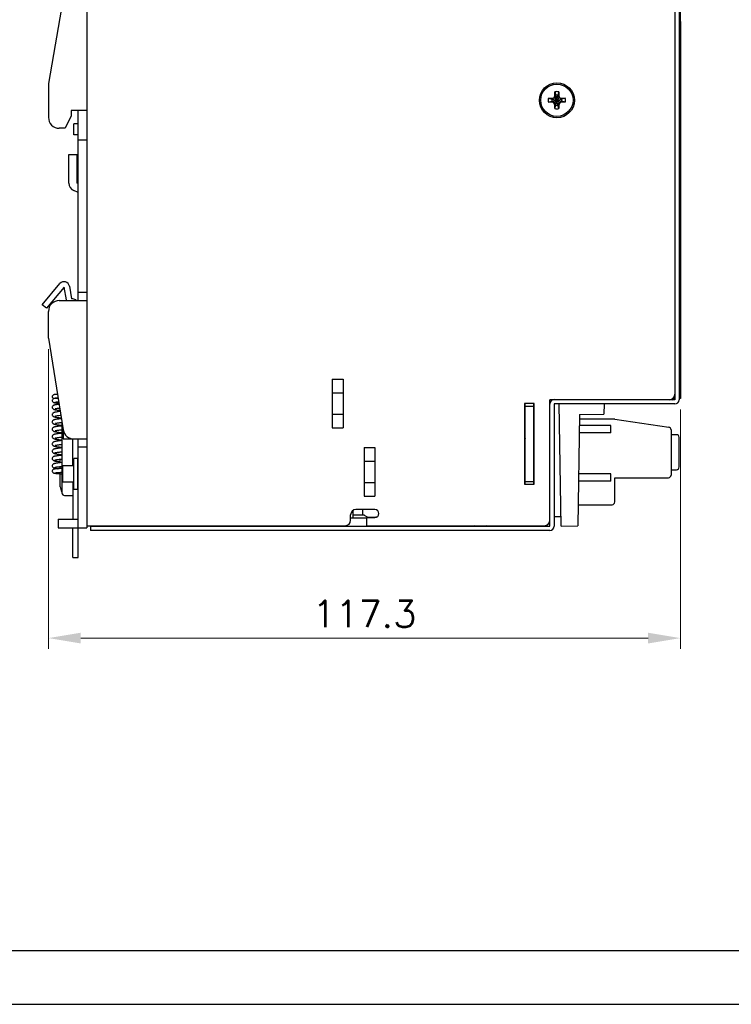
# Model space of a CAD drawing. Header units: inches. Extents: x 0 to 5108, y 0 to 2887.
# Tile 3 of 9: x 156 to 288, y 0 to 183. Entities that reach past the tile are written whole.
import ezdxf

# ---------------------------------------------------------------- set-up
doc = ezdxf.new("R2010")
doc.units = ezdxf.units.IN
doc.header["$MEASUREMENT"] = 0
doc.layers.add('Dimension', color=2, linetype='Continuous', lineweight=9)
doc.styles.add('ROMANS', font='romans')
doc.dimstyles.new('yutana', dxfattribs={"dimscale": 2, "dimtxt": 2, "dimasz": 1.5, "dimexe": 1, "dimexo": 1, "dimgap": 1, "dimtad": 1, "dimdec": 1, "dimzin": 0, "dimdsep": 46, "dimtxsty": 'ROMANS', "dimcen": 0, "dimadec": 0, "dimazin": 0, "dimtp": 0.01, "dimtm": 0.01, "dimtfac": 1, "dimtdec": 1, "dimtmove": 0, "dimatfit": 3, "dimfxl": 1, "dimtolj": 1, "dimtzin": 0, "dimlwd": 0, "dimlwe": 0, "dimarcsym": 0})

# ---------------------------------------------------------------- blocks, each defined once
blk = doc.blocks.new('*D4')
at = {"layer": 'Defpoints', "color": 0}
for p in [(161.08, 123.67), (278.41, 112.47), (278.41, 68)]:
    blk.add_point(p, dxfattribs=at)
at = {"layer": 'Dimension', "color": 0, "lineweight": 0}
for p, q in [((161.08, 121.67), (161.08, 66)), ((278.41, 110.47), (278.41, 66)), ((167.08, 68), (272.41, 68))]:
    blk.add_line(p, q, dxfattribs=at)
at = {"layer": 'Dimension', "color": 0}
for points in [[(167.08, 69), (167.08, 67), (161.08, 68)], [(272.41, 69), (272.41, 67), (278.41, 68)]]:
    blk.add_solid(points, dxfattribs=at)
at = {"layer": 'Dimension', "color": 0, "insert": (219.74, 72.5), "char_height": 5, "attachment_point": 5, "style": 'ROMANS'}
blk.add_mtext('\\A1;117.3', dxfattribs=at)

msp = doc.modelspace()

# ---------------------------------------------------------------- linework, layer by layer
at = {"linetype": 'Continuous'}
for p, q in [((168.18, 208.07), (168.18, 88.47)), ((277.38, 208.17), (277.38, 112.27)), ((278.18, 208.17), (278.18, 112.27)), ((278.36, 207.97), (278.36, 177.72)), ((163.8, 186.81), (161.08, 170.97)), ((278.31, 182.48), (278.36, 182.48)), ((278.41, 182.48), (278.41, 112.47)), ((278.41, 177.72), (278.36, 177.72)), ((161.08, 170.97), (161.08, 164.67)), ((253.92, 168.24), (254.66, 168.24)), ((253.92, 168.24), (254.55, 168.06)), ((255.04, 168.32), (254.59, 168.06)), ((254.66, 168.24), (254.59, 168.06)), ((254.66, 168.24), (254.91, 168.34)), ((254.91, 168.34), (255.11, 168.69)), ((254.91, 168.34), (255.04, 168.32)), ((255.3, 168.77), (255.04, 168.32)), ((255.04, 167.43), (255.93, 168.32)), ((255.93, 167.43), (255.04, 168.32)), ((255.11, 168.69), (255.11, 169.43)), ((255.11, 169.43), (255.3, 168.81)), ((255.11, 168.69), (255.3, 168.77)), ((255.3, 166.94), (255.67, 168.81)), ((255.3, 168.81), (255.3, 168.77)), ((255.67, 166.94), (255.3, 168.81)), ((255.3, 166.98), (255.67, 168.77)), ((255.67, 166.98), (255.3, 168.77)), ((255.85, 169.43), (255.67, 168.81)), ((255.67, 168.77), (255.67, 168.81)), ((255.85, 168.69), (255.67, 168.77)), ((255.93, 168.32), (255.67, 168.77)), ((255.85, 169.43), (255.85, 168.69)), ((255.85, 168.69), (256.06, 168.34)), ((256.06, 168.34), (255.93, 168.32)), ((256.38, 168.06), (255.93, 168.32)), ((256.06, 168.34), (256.3, 168.24)), ((256.3, 168.24), (257.04, 168.24)), ((256.3, 168.24), (256.38, 168.06)), ((257.04, 168.24), (256.41, 168.06)), ((253.92, 167.5), (254.55, 167.69)), ((254.66, 167.5), (253.92, 167.5)), ((254.55, 167.69), (256.41, 168.06)), ((254.59, 168.06), (254.55, 168.06)), ((254.55, 168.06), (256.41, 167.69)), ((254.55, 167.69), (254.59, 167.69)), ((254.59, 167.69), (256.38, 168.06)), ((254.59, 168.06), (256.38, 167.69)), ((254.59, 167.69), (255.04, 167.43)), ((254.66, 167.5), (254.59, 167.69)), ((254.91, 167.41), (254.66, 167.5)), ((254.91, 167.41), (255.04, 167.43)), ((255.11, 167.06), (254.91, 167.41)), ((255.04, 167.43), (255.3, 166.98)), ((255.11, 167.06), (255.3, 166.98)), ((255.11, 166.32), (255.11, 167.06)), ((255.11, 166.32), (255.3, 166.94)), ((255.3, 166.98), (255.3, 166.94)), ((255.67, 166.98), (255.93, 167.43)), ((255.85, 167.06), (255.67, 166.98)), ((255.67, 166.94), (255.67, 166.98)), ((255.85, 166.32), (255.67, 166.94)), ((256.06, 167.41), (255.85, 167.06)), ((255.85, 167.06), (255.85, 166.32)), ((255.93, 167.43), (256.38, 167.69)), ((256.06, 167.41), (255.93, 167.43)), ((256.3, 167.5), (256.06, 167.41)), ((256.3, 167.5), (256.38, 167.69)), ((257.04, 167.5), (256.3, 167.5)), ((256.41, 168.06), (256.38, 168.06)), ((256.38, 167.69), (256.41, 167.69)), ((257.04, 167.5), (256.41, 167.69)), ((165.28, 164.97), (164.21, 162.67)), ((165.28, 165.97), (165.28, 164.97)), ((168.18, 165.97), (165.28, 165.97)), ((166.58, 130.67), (166.58, 165.97)), ((165.78, 161.47), (165.78, 163.47)), ((166.58, 163.47), (165.78, 163.47)), ((164.21, 162.67), (163.08, 162.67)), ((166.58, 161.47), (165.78, 161.47)), ((168.18, 160.47), (166.58, 160.47)), ((164.88, 152.49), (164.88, 157.77)), ((164.88, 157.77), (166.38, 157.77)), ((166.38, 152.49), (166.38, 157.77)), ((166.58, 152.39), (166.39, 152.47)), ((166.58, 150.76), (165.81, 151.09)), ((159.94, 129.91), (163.21, 133.81)), ((163.98, 133.17), (160.7, 129.27)), ((164.4, 130.8), (163.98, 133.17)), ((164.96, 133.35), (165.38, 130.97)), ((168.18, 132.17), (166.58, 132.17)), ((160.7, 129.27), (159.94, 129.91)), ((163.08, 130.67), (168.18, 130.67)), ((165.58, 130.97), (165.38, 130.97)), ((161.08, 123.67), (161.08, 128.67)), ((161.08, 123.67), (163.81, 106.66)), ((251.28, 111.57), (249.48, 111.57)), ((249.48, 111.57), (249.48, 96.57)), ((249.58, 96.57), (249.58, 111.57)), ((251.18, 111.56), (251.18, 111.57)), ((251.18, 96.57), (251.18, 111.56)), ((251.28, 96.57), (251.28, 111.57)), ((277.38, 112.27), (254.18, 112.27)), ((254.18, 88.8), (254.18, 112.27)), ((278.41, 112.47), (278.18, 112.47)), ((162.49, 109.97), (162.49, 109.97)), ((249.58, 111.07), (251.18, 111.07)), ((254.98, 111.46), (254.98, 88.8)), ((277.38, 111.47), (255, 111.47)), ((256.3, 88.81), (255.9, 111.47)), ((264.26, 111.47), (264.23, 109.58)), ((162.57, 109.28), (162.57, 109.28)), ((163.58, 108.09), (163.58, 94.97)), ((251.28, 108.62), (251.18, 108.62)), ((259.71, 109.54), (259.35, 88.83)), ((266.23, 108.62), (259.69, 108.62)), ((259.71, 109.54), (264.23, 109.58)), ((266.23, 108.62), (276.25, 107.17)), ((163.78, 106.85), (163.78, 104.97)), ((249.48, 106.92), (249.58, 106.92)), ((249.48, 106.12), (249.58, 106.12)), ((251.28, 107.47), (251.18, 107.47)), ((251.28, 106.11), (251.18, 106.11)), ((265.53, 106.11), (259.65, 106.11)), ((265.53, 107.47), (259.67, 107.47)), ((265.53, 106.11), (265.53, 107.47)), ((276.68, 106.67), (276.68, 98.27)), ((163.78, 104.97), (165.79, 104.97)), ((165.58, 99.97), (165.58, 104.97)), ((165.79, 104.97), (168.18, 104.97)), ((166.58, 82.97), (166.58, 104.97)), ((277.68, 105.77), (276.68, 105.77)), ((278.18, 99.77), (278.18, 105.27)), ((163.42, 103.95), (163.58, 103.97)), ((168.18, 103.47), (166.58, 103.47)), ((163.15, 101.2), (163.3, 101.22)), ((163.28, 100.56), (163.28, 101.22)), ((163.58, 100.59), (163.48, 100.58)), ((165.78, 95.62), (165.78, 101.32)), ((166.52, 101.32), (165.78, 101.32)), ((166.58, 101.39), (166.52, 101.32)), ((166.52, 95.62), (166.52, 101.32)), ((162.28, 99.53), (162.28, 99.53)), ((163.28, 99.47), (163.28, 99.86)), ((163.28, 96.07), (163.28, 98.77)), ((163.68, 99.97), (163.68, 96.97)), ((165.78, 99.97), (163.68, 99.97)), ((276.68, 99.27), (277.68, 99.27)), ((163.16, 98.54), (163.28, 98.53)), ((163.28, 98.47), (163.58, 98.47)), ((165.78, 96.97), (163.68, 96.97)), ((165.58, 96.97), (165.58, 90.07)), ((249.58, 97.92), (249.48, 97.92)), ((249.48, 97.12), (249.58, 97.12)), ((249.58, 97.07), (251.18, 97.07)), ((251.28, 98.51), (251.18, 98.51)), ((251.28, 97.15), (251.18, 97.15)), ((265.53, 97.15), (259.49, 97.15)), ((265.53, 98.51), (259.52, 98.51)), ((265.53, 97.15), (265.53, 98.51)), ((266.23, 97.77), (276.18, 97.77)), ((266.23, 93.27), (266.23, 97.77)), ((166.52, 95.62), (165.78, 95.62)), ((166.52, 95.62), (166.58, 95.56)), ((249.48, 96.57), (251.28, 96.57)), ((164.08, 94.47), (165.58, 94.47)), ((217.58, 91.67), (217.58, 90.27)), ((221.68, 91.87), (218.18, 91.87)), ((219.48, 90.97), (219.48, 91.87)), ((259.41, 92.77), (265.73, 92.77)), ((162.88, 90.07), (162.88, 88.47)), ((162.88, 90.07), (166.58, 90.07)), ((217.18, 89.87), (217.18, 90.87)), ((220.18, 90.27), (217.18, 90.27)), ((219.78, 90.8), (217.58, 90.8)), ((219.48, 90.97), (220.35, 90.47)), ((220.18, 90.37), (221.68, 90.37)), ((220.18, 88.87), (220.18, 90.37)), ((220.35, 90.47), (221.88, 90.47)), ((256.27, 90.51), (254.98, 90.5)), ((162.88, 88.47), (168.18, 88.47)), ((165.58, 82.97), (165.58, 88.47)), ((168.18, 88.87), (216.18, 88.87)), ((168.88, 88.77), (254.16, 88.77)), ((168.88, 88.77), (168.88, 87.97)), ((254.16, 87.97), (168.88, 87.97)), ((171.43, 88.87), (171.33, 88.77)), ((176.93, 88.87), (177.03, 88.77)), ((220.18, 88.87), (253.18, 88.87)), ((222.08, 88.77), (222.08, 88.87)), ((225.58, 88.87), (225.58, 88.77)), ((240.98, 88.77), (240.98, 88.87)), ((241.58, 88.87), (241.58, 88.77)), ((252.7, 88.77), (252.69, 88.87)), ((256.3, 88.81), (259.35, 88.83)), ((165.58, 82.97), (166.58, 82.97))]:
    msp.add_line(p, q, dxfattribs=at)
at = {"color": 7, "linetype": 'Continuous'}
for p, q in [((213.78, 116.07), (215.78, 116.07)), ((213.78, 116.07), (213.78, 107.07)), ((215.78, 116.07), (215.78, 107.07)), ((213.78, 113.57), (215.78, 113.57)), ((213.78, 109.57), (215.78, 109.57)), ((213.78, 107.07), (215.78, 107.07)), ((219.68, 103.37), (221.68, 103.37)), ((219.68, 103.37), (219.68, 94.37)), ((221.68, 103.37), (221.68, 94.37)), ((219.68, 100.87), (221.68, 100.87)), ((219.68, 96.87), (221.68, 96.87)), ((219.68, 94.37), (221.68, 94.37))]:
    msp.add_line(p, q, dxfattribs=at)
at = {"ltscale": 5}
for points in [[(0, 0), (420, 0), (420, 297), (0, 297)], [(10, 10), (410, 10), (410, 287), (10, 287)]]:
    msp.add_lwpolyline(points, close=True, dxfattribs=at)
at = {"linetype": 'Continuous'}
for points in [[(162.75, 113.26), (162.74, 113.26), (162.63, 113.25), (162.53, 113.25), (162.44, 113.24), (162.36, 113.23), (162.29, 113.22), (162.23, 113.21), (162.18, 113.21), (162.13, 113.2), (162.09, 113.19), (162.04, 113.17), (161.99, 113.15), (161.93, 113.11), (161.87, 113.06), (161.82, 112.99), (161.79, 112.9), (161.78, 112.83)], [(161.78, 112.83), (161.79, 112.76), (161.82, 112.66), (161.87, 112.59), (161.93, 112.53), (161.99, 112.5), (162.05, 112.48), (162.08, 112.47)], [(162.27, 112.51), (162.21, 112.5), (162.15, 112.49), (162.1, 112.48), (162.05, 112.46), (161.99, 112.44), (161.93, 112.4), (161.87, 112.34), (161.82, 112.26), (161.79, 112.17), (161.78, 112.1)], [(161.78, 112.1), (161.79, 112.04), (161.82, 111.95), (161.87, 111.87), (161.94, 111.81), (162, 111.77), (162.06, 111.75), (162.12, 111.73), (162.18, 111.71), (162.24, 111.7), (162.32, 111.69), (162.41, 111.67), (162.52, 111.66), (162.64, 111.65), (162.78, 111.63), (162.94, 111.61), (163.02, 111.61)], [(162.26, 112.51), (162.26, 112.51), (162.26, 112.51), (162.28, 112.51), (162.3, 112.52), (162.33, 112.52), (162.36, 112.53), (162.41, 112.53), (162.46, 112.54), (162.52, 112.54), (162.59, 112.55), (162.67, 112.56), (162.75, 112.56), (162.84, 112.57), (162.86, 112.57)], [(162.86, 112.57), (162.85, 112.57), (162.72, 112.56), (162.61, 112.55), (162.51, 112.54), (162.42, 112.53), (162.34, 112.52), (162.27, 112.51)], [(162.28, 111.8), (162.28, 111.8), (162.29, 111.8), (162.31, 111.81), (162.34, 111.81), (162.38, 111.82), (162.43, 111.83), (162.49, 111.83), (162.56, 111.84), (162.65, 111.85), (162.74, 111.86), (162.84, 111.87), (162.95, 111.87), (162.97, 111.88)], [(163.05, 111.41), (162.99, 111.4), (162.85, 111.38), (162.71, 111.37), (162.59, 111.35), (162.48, 111.33), (162.38, 111.31), (162.29, 111.29), (162.21, 111.27), (162.14, 111.25), (162.07, 111.23), (162.01, 111.2), (161.95, 111.16), (161.88, 111.11), (161.83, 111.03), (161.79, 110.93), (161.78, 110.85)], [(161.78, 110.85), (161.79, 110.78), (161.82, 110.68), (161.88, 110.6), (161.95, 110.54), (162.02, 110.5), (162.09, 110.47), (162.16, 110.44), (162.24, 110.42), (162.33, 110.4), (162.43, 110.38), (162.54, 110.36), (162.67, 110.34), (162.82, 110.32), (162.99, 110.3), (163.17, 110.28), (163.23, 110.27)], [(162.49, 109.97), (162.41, 109.96), (162.32, 109.94), (162.25, 109.92), (162.18, 109.9), (162.11, 109.88), (162.05, 109.86), (161.99, 109.83), (161.93, 109.79), (161.87, 109.74), (161.82, 109.66), (161.79, 109.56), (161.78, 109.49)], [(162.33, 110.58), (162.33, 110.58), (162.34, 110.59), (162.38, 110.6), (162.42, 110.61), (162.48, 110.62), (162.56, 110.64), (162.64, 110.65), (162.74, 110.67), (162.84, 110.68), (162.96, 110.7), (163.09, 110.71), (163.16, 110.72)], [(163.26, 110.07), (163.13, 110.06), (162.89, 110.03), (162.67, 110), (162.49, 109.97)], [(161.78, 109.49), (161.79, 109.41), (161.83, 109.31), (161.88, 109.23), (161.95, 109.18), (162.02, 109.14), (162.08, 109.11), (162.15, 109.08), (162.23, 109.06), (162.32, 109.04), (162.42, 109.02), (162.54, 109), (162.68, 108.98), (162.83, 108.96), (163, 108.94), (163.19, 108.92), (163.39, 108.89), (163.45, 108.89)], [(163.48, 108.74), (163.46, 108.74), (163.28, 108.72), (163.11, 108.7), (162.96, 108.68), (162.82, 108.66), (162.69, 108.64), (162.57, 108.62), (162.46, 108.61), (162.36, 108.59), (162.28, 108.57), (162.2, 108.55), (162.13, 108.53), (162.07, 108.51), (162.01, 108.48), (161.95, 108.44), (161.88, 108.39), (161.83, 108.31), (161.79, 108.21), (161.78, 108.13)], [(161.78, 108.13), (161.79, 108.05), (161.83, 107.95), (161.88, 107.87), (161.95, 107.82), (162.02, 107.78), (162.08, 107.75), (162.15, 107.72), (162.23, 107.7), (162.32, 107.68), (162.42, 107.66), (162.54, 107.64), (162.68, 107.62), (162.83, 107.6), (162.99, 107.58), (163.17, 107.56), (163.36, 107.54), (163.58, 107.51)], [(162.33, 109.22), (162.33, 109.22), (162.34, 109.23), (162.36, 109.23), (162.4, 109.24), (162.45, 109.25), (162.51, 109.27), (162.57, 109.28)], [(162.33, 107.86), (162.33, 107.86), (162.34, 107.87), (162.37, 107.88), (162.42, 107.89), (162.48, 107.9), (162.55, 107.91), (162.63, 107.93), (162.73, 107.94), (162.83, 107.96), (162.94, 107.97), (163.07, 107.99), (163.2, 108.01), (163.34, 108.02), (163.49, 108.04), (163.58, 108.05)], [(162.57, 109.28), (162.76, 109.31), (163.01, 109.34), (163.27, 109.37), (163.37, 109.39)], [(163.58, 107.39), (163.38, 107.37), (163.19, 107.35), (163, 107.32), (162.84, 107.3), (162.69, 107.28), (162.55, 107.26), (162.43, 107.24), (162.32, 107.22), (162.23, 107.2), (162.16, 107.18), (162.08, 107.15), (162.02, 107.12), (161.95, 107.08), (161.88, 107.03), (161.83, 106.95), (161.79, 106.85), (161.78, 106.77)], [(161.78, 106.77), (161.79, 106.7), (161.82, 106.6), (161.88, 106.52), (161.95, 106.46), (162.01, 106.42), (162.07, 106.39), (162.13, 106.37), (162.2, 106.35), (162.28, 106.33), (162.36, 106.31), (162.46, 106.3), (162.57, 106.28), (162.68, 106.26), (162.81, 106.24), (162.96, 106.22), (163.11, 106.2), (163.28, 106.19), (163.46, 106.17), (163.58, 106.15)], [(162.33, 106.5), (162.33, 106.5), (162.34, 106.51), (162.37, 106.52), (162.42, 106.53), (162.47, 106.54), (162.54, 106.55), (162.62, 106.57), (162.71, 106.58), (162.81, 106.6), (162.91, 106.61), (163.03, 106.63), (163.16, 106.64), (163.29, 106.66), (163.44, 106.67), (163.58, 106.69)], [(163.58, 106.03), (163.39, 106.01), (163.19, 105.99), (163.01, 105.96), (162.84, 105.94), (162.68, 105.92), (162.55, 105.9), (162.43, 105.88), (162.32, 105.86), (162.23, 105.84), (162.16, 105.82), (162.08, 105.79), (162.02, 105.76), (161.95, 105.72), (161.88, 105.67), (161.83, 105.59), (161.79, 105.5), (161.78, 105.41)], [(161.78, 105.41), (161.79, 105.33), (161.83, 105.23), (161.89, 105.15), (161.95, 105.1), (162.02, 105.06), (162.09, 105.03), (162.16, 105), (162.24, 104.98), (162.33, 104.96), (162.44, 104.94), (162.56, 104.92), (162.7, 104.9), (162.85, 104.88), (163.01, 104.86), (163.19, 104.84), (163.37, 104.81), (163.58, 104.79)], [(163.58, 104.67), (163.54, 104.67), (163.34, 104.64), (163.15, 104.62), (162.97, 104.6), (162.81, 104.58), (162.67, 104.56), (162.54, 104.54), (162.42, 104.52), (162.32, 104.5), (162.24, 104.48), (162.16, 104.46), (162.09, 104.43), (162.02, 104.4), (161.95, 104.36), (161.88, 104.3), (161.82, 104.22), (161.79, 104.12), (161.78, 104.05)], [(162.33, 105.14), (162.33, 105.14), (162.34, 105.15), (162.38, 105.16), (162.43, 105.17), (162.49, 105.18), (162.57, 105.2), (162.67, 105.21), (162.78, 105.23), (162.9, 105.25), (163.03, 105.27), (163.18, 105.28), (163.34, 105.3), (163.51, 105.32), (163.58, 105.33)], [(161.78, 104.05), (161.79, 103.97), (161.83, 103.87), (161.89, 103.79), (161.96, 103.73), (162.03, 103.69), (162.1, 103.66), (162.17, 103.64), (162.26, 103.62), (162.35, 103.6), (162.47, 103.57), (162.59, 103.55), (162.73, 103.53), (162.89, 103.51), (163.07, 103.49), (163.26, 103.47), (163.46, 103.45), (163.58, 103.43)], [(163.58, 103.31), (163.55, 103.31), (163.34, 103.28), (163.15, 103.26), (162.97, 103.24), (162.8, 103.22), (162.66, 103.2), (162.53, 103.18), (162.42, 103.16), (162.32, 103.14), (162.23, 103.12), (162.16, 103.1), (162.09, 103.07), (162.02, 103.05), (161.95, 103.01), (161.88, 102.95), (161.82, 102.86), (161.79, 102.76), (161.78, 102.69)], [(161.78, 102.69), (161.79, 102.62), (161.82, 102.52), (161.88, 102.44), (161.94, 102.38), (162.01, 102.34), (162.07, 102.31), (162.13, 102.29), (162.2, 102.27), (162.28, 102.25), (162.36, 102.23), (162.46, 102.21), (162.58, 102.2), (162.71, 102.18), (162.85, 102.16), (163.01, 102.14), (163.19, 102.12), (163.38, 102.09), (163.58, 102.07)], [(162.33, 103.78), (162.33, 103.78), (162.34, 103.79), (162.37, 103.8), (162.42, 103.81), (162.48, 103.82), (162.55, 103.84), (162.64, 103.85), (162.74, 103.87), (162.86, 103.88), (162.98, 103.9), (163.12, 103.92), (163.26, 103.93), (163.42, 103.95)], [(162.33, 102.42), (162.33, 102.42), (162.34, 102.43), (162.38, 102.44), (162.42, 102.45), (162.49, 102.46), (162.56, 102.48), (162.65, 102.49), (162.74, 102.51), (162.85, 102.52), (162.97, 102.54), (163.1, 102.55), (163.23, 102.57), (163.38, 102.59), (163.53, 102.6), (163.58, 102.61)], [(163.58, 101.95), (163.4, 101.93), (163.22, 101.91), (163.06, 101.89), (162.9, 101.87), (162.76, 101.85), (162.63, 101.83), (162.51, 101.81), (162.41, 101.8), (162.31, 101.78), (162.23, 101.76), (162.16, 101.74), (162.09, 101.72), (162.02, 101.69), (161.96, 101.65), (161.89, 101.59), (161.83, 101.51), (161.79, 101.41), (161.78, 101.33)], [(161.78, 101.33), (161.79, 101.25), (161.83, 101.15), (161.88, 101.07), (161.95, 101.02), (162.01, 100.98), (162.08, 100.95), (162.15, 100.93), (162.22, 100.9), (162.31, 100.88), (162.41, 100.86), (162.52, 100.85), (162.65, 100.83), (162.79, 100.8), (162.95, 100.78), (163.13, 100.76), (163.28, 100.75)], [(163.48, 100.58), (163.25, 100.55), (163.04, 100.53), (162.84, 100.5), (162.67, 100.48), (162.52, 100.46), (162.39, 100.43), (162.29, 100.41), (162.19, 100.39), (162.11, 100.36), (162.03, 100.33), (161.96, 100.29), (161.89, 100.23), (161.83, 100.15), (161.79, 100.05), (161.78, 99.97)], [(162.33, 101.06), (162.33, 101.06), (162.34, 101.07), (162.38, 101.08), (162.43, 101.09), (162.49, 101.1), (162.57, 101.12), (162.66, 101.13), (162.76, 101.15), (162.88, 101.17), (163.01, 101.18), (163.15, 101.2)], [(163.3, 101.22), (163.46, 101.24), (163.58, 101.25)], [(161.78, 99.97), (161.79, 99.9), (161.83, 99.8), (161.88, 99.72), (161.95, 99.66), (162.01, 99.62), (162.07, 99.59), (162.14, 99.57), (162.21, 99.55), (162.28, 99.53)], [(163.37, 99.48), (163.24, 99.47), (163.11, 99.46), (162.98, 99.45), (162.87, 99.45), (162.76, 99.44), (162.66, 99.43), (162.57, 99.42), (162.49, 99.42), (162.41, 99.41), (162.34, 99.4), (162.28, 99.39), (162.23, 99.39), (162.18, 99.38), (162.13, 99.37), (162.09, 99.36), (162.04, 99.35), (161.99, 99.33), (161.93, 99.29), (161.87, 99.24), (161.82, 99.16), (161.79, 99.07), (161.78, 99)], [(161.78, 99), (161.79, 98.93), (161.82, 98.84), (161.87, 98.76), (161.94, 98.71), (162, 98.67), (162.05, 98.65), (162.09, 98.64), (162.14, 98.63), (162.18, 98.62), (162.24, 98.61), (162.29, 98.6), (162.36, 98.6), (162.43, 98.59), (162.51, 98.58), (162.59, 98.57), (162.69, 98.57), (162.79, 98.56), (162.91, 98.55), (163.03, 98.54), (163.16, 98.54)], [(162.26, 98.68), (162.26, 98.68), (162.26, 98.68), (162.28, 98.69), (162.3, 98.69), (162.34, 98.7), (162.38, 98.7), (162.43, 98.71), (162.49, 98.71), (162.55, 98.72), (162.63, 98.73), (162.71, 98.73), (162.8, 98.74), (162.9, 98.75), (163.01, 98.75), (163.13, 98.76), (163.25, 98.77)], [(162.28, 99.53), (162.4, 99.51), (162.55, 99.48), (162.71, 99.46), (162.83, 99.44)], [(162.33, 99.7), (162.33, 99.7), (162.34, 99.71), (162.38, 99.72), (162.42, 99.73), (162.48, 99.74), (162.55, 99.75), (162.63, 99.77), (162.72, 99.78), (162.83, 99.8), (162.94, 99.81), (163.07, 99.83), (163.2, 99.85)], [(163.2, 99.85), (163.34, 99.86), (163.49, 99.88), (163.58, 99.89)], [(163.25, 98.77), (163.38, 98.78), (163.52, 98.78), (163.58, 98.79)], [(163.58, 99.49), (163.52, 99.48), (163.37, 99.48)]]:
    msp.add_lwpolyline(points, dxfattribs=at)
for radius in [3.25, 3]:
    msp.add_circle((255.48, 167.87), radius, dxfattribs=at)
for centre, radius, start, end in [((255.48, 167.87), 1.6, 166.6293, 193.3707), ((255.48, 167.87), 1.6, 76.6293, 103.3707), ((255.48, 167.87), 0.95, 78.7706, 101.2294), ((255.48, 167.87), 1.6, 346.6293, 13.3707), ((255.48, 167.87), 0.95, 168.7706, 191.2294), ((255.48, 167.87), 0.95, 258.7706, 281.2294), ((255.48, 167.87), 0.95, 348.7706, 11.2294), ((163.08, 164.67), 2, 180, 270), ((255.48, 167.87), 1.6, 256.6293, 283.3707), ((166.4, 152.49), 1.52, 180, 247), ((166.4, 152.49), 0.0214, 180, 247), ((163.98, 133.17), 1, 10, 140), ((163.08, 128.67), 2, 90, 180), ((165.38, 130.97), 1, 190, 197.715), ((165.58, 129.97), 1, 44.4906, 90), ((255, 111.46), 0.816, 90, 180), ((276.38, 113.27), 1, 270, 0), ((276.95, 112.7), 0.43, 270, 0), ((277.38, 112.27), 0.8, 270, 0), ((255, 111.46), 0.0159, 90, 180), ((165.79, 106.97), 2, 189.1142, 270), ((276.18, 106.67), 0.5, 0, 81.7178), ((250.38, 104.68), 0.9, 152.7445, 180.0025), ((277.68, 105.27), 0.5, 0.0001, 90), ((277.68, 99.77), 0.5, 270, 359.9999), ((250.38, 97.07), 0.9, 189.5725, 207.2555), ((276.18, 98.27), 0.5, 270, 360), ((164.88, 96.07), 1.6, 180, 216), ((164.08, 94.97), 0.5, 180, 270), ((265.73, 93.27), 0.5, 270, 0), ((218.18, 90.87), 1, 90, 180), ((221.68, 91.12), 0.75, 270, 90), ((216.18, 89.87), 1, 270, 0), ((221.88, 90.27), 0.2, 60.1095, 90), ((253.18, 89.87), 1, 270, 0), ((241.28, 92.14), 3.47, 250.1237, 255.7825), ((241.28, 92.14), 3.47, 284.2173, 289.8802), ((254.16, 88.8), 0.825, 270, 0), ((254.16, 88.8), 0.025, 270, 0)]:
    msp.add_arc(centre, radius, start, end, dxfattribs=at)

# ---------------------------------------------------------------- dimensions: what is measured, and where the dimension line sits
at = {"layer": 'Dimension', "color": 7}
dim = msp.add_linear_dim(base=(278.41, 68), p1=(161.08, 123.67), p2=(278.41, 112.47), dimstyle='yutana', override={"dimtxt": 2.5, "dimasz": 3}, dxfattribs=at)
dim.commit()
dim.dimension.update_dxf_attribs({"geometry": '*D4', "text_midpoint": (219.74, 72.5)})

doc.saveas('drawing.dxf')
